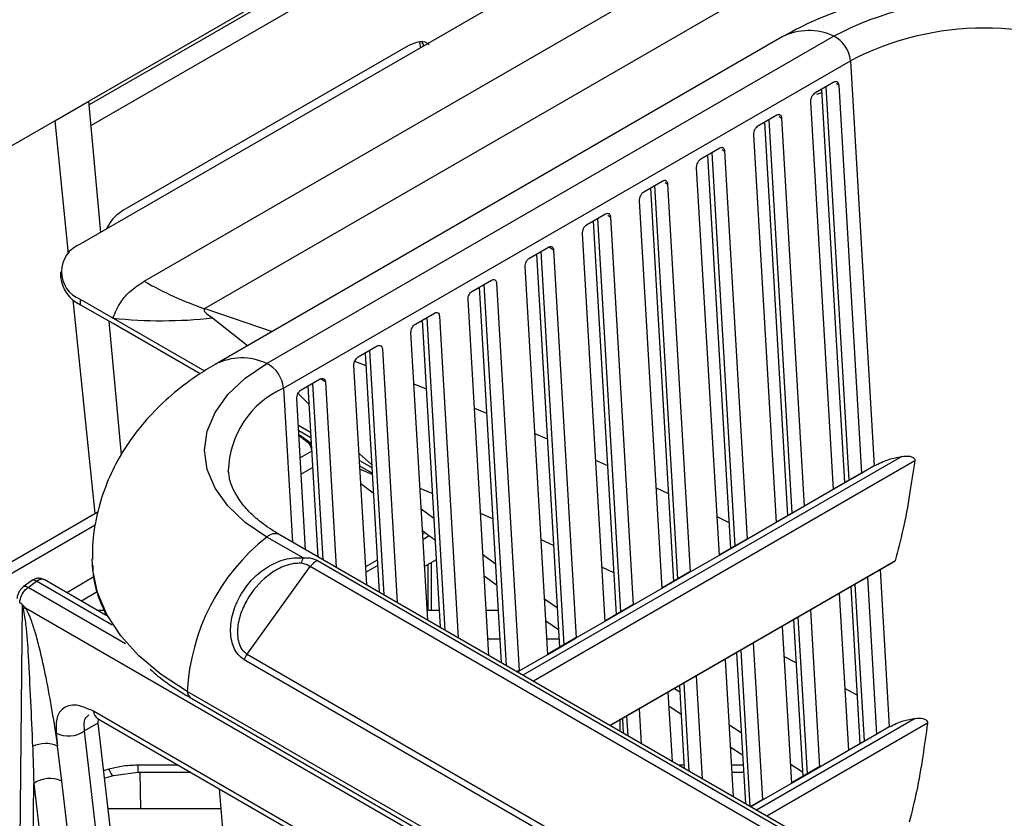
# Model space of a CAD drawing. Header units: millimetres. Extents: x 16 to 503, y 3 to 290.
# Tile 23 of 172: x 91.02 to 96.65, y 81.32 to 85.88. Entities that reach past the tile are written whole.
import ezdxf

# ---------------------------------------------------------------- set-up
doc = ezdxf.new("R2010")
doc.units = ezdxf.units.MM

msp = doc.modelspace()

# ---------------------------------------------------------------- linework, layer by layer
at = {"color": 7, "linetype": 'Continuous', "lineweight": 25}
for p, q in [((97.3541, 88.0535), (91.3709, 84.5994)), ((91.7368, 84.3882), (97.72, 87.8423)), ((98.0659, 87.6854), (92.0827, 84.2314)), ((91.4194, 85.4174), (94.0476, 86.9347)), ((93.7188, 86.7224), (91.4213, 85.3961)), ((93.7308, 86.6047), (91.4322, 85.2778)), ((95.3837, 85.7843), (92.1419, 83.9128)), ((95.6793, 85.7891), (92.4375, 83.9177)), ((93.3096, 85.7532), (93.3167, 85.7227)), ((93.2464, 85.7344), (91.6146, 84.7924)), ((92.5323, 83.7766), (95.7741, 85.6481)), ((95.7741, 85.6481), (95.9096, 83.3322)), ((95.68, 85.5252), (95.5713, 85.4624)), ((95.5825, 85.4579), (95.6107, 85.4679)), ((95.6097, 85.4846), (95.7412, 83.2372)), ((95.7674, 83.2523), (95.6359, 85.4997)), ((95.8389, 83.2914), (95.7092, 85.508)), ((91.2246, 85.305), (91.4194, 85.4174)), ((91.4885, 84.6673), (91.4194, 85.4174)), ((95.546, 85.4138), (95.6757, 83.1972)), ((88.9229, 83.9763), (91.2246, 85.305)), ((91.2246, 85.305), (91.3021, 84.5453)), ((95.3537, 85.3368), (95.2449, 85.274)), ((95.441, 83.0639), (95.3095, 85.3113)), ((95.5125, 83.103), (95.3828, 85.3196)), ((95.2833, 85.2962), (95.4148, 83.0488)), ((95.2196, 85.2254), (95.3493, 83.0088)), ((95.0273, 85.1484), (94.9185, 85.0856)), ((95.1861, 82.9146), (95.0564, 85.1312)), ((94.957, 85.1078), (95.0885, 82.8604)), ((95.1147, 82.8755), (94.9832, 85.1229)), ((94.8933, 85.037), (95.023, 82.8204)), ((94.701, 84.96), (94.5922, 84.8972)), ((94.6306, 84.9194), (94.7621, 82.672)), ((94.7883, 82.6871), (94.6568, 84.9345)), ((94.8598, 82.7262), (94.7301, 84.9428)), ((94.5669, 84.8486), (94.6966, 82.632)), ((94.3746, 84.7716), (94.2658, 84.7087)), ((94.462, 82.4987), (94.3305, 84.7461)), ((94.5334, 82.5378), (94.4037, 84.7544)), ((94.3043, 84.731), (94.4358, 82.4836)), ((94.2406, 84.6603), (94.3703, 82.4436)), ((93.9395, 84.5204), (94.0483, 84.5832)), ((94.0774, 84.5661), (94.0484, 84.5849)), ((94.0774, 84.5661), (94.2071, 82.3494)), ((93.9793, 84.5433), (94.1108, 82.2959)), ((94.0043, 84.5578), (94.1358, 82.3104)), ((94.0439, 82.2552), (93.9142, 84.4718)), ((91.2583, 84.4424), (91.2583, 84.411)), ((93.6131, 84.332), (93.7219, 84.3948)), ((93.6516, 84.3542), (93.7771, 82.2083)), ((93.6777, 84.3693), (93.8051, 82.1922)), ((93.751, 84.3776), (93.8807, 82.161)), ((91.3709, 84.2854), (91.3709, 84.254)), ((91.3709, 84.2854), (91.5578, 84.1776)), ((91.3289, 84.2828), (91.4536, 83.0601)), ((91.5578, 84.1462), (91.3709, 84.254)), ((92.0827, 84.2314), (92.4683, 84.1012)), ((93.7069, 82.2489), (93.5878, 84.2834)), ((91.5578, 84.1776), (92.0816, 83.8752)), ((92.1272, 84.1782), (92.3276, 84.02)), ((93.2868, 84.1436), (93.3955, 84.2064)), ((93.3514, 84.1809), (93.456, 82.3937)), ((93.4247, 84.1892), (93.5323, 82.3497)), ((91.6058, 83.3951), (91.5353, 84.1591)), ((92.0555, 83.8588), (91.5578, 84.1462)), ((93.3252, 84.1658), (93.4279, 82.4099)), ((93.3577, 82.4504), (93.2615, 84.095)), ((92.9604, 83.9552), (93.0692, 84.018)), ((92.9988, 83.9774), (93.0788, 82.6115)), ((93.025, 83.9925), (93.1068, 82.5953)), ((93.0983, 84.0008), (93.1831, 82.5512)), ((93.0085, 82.652), (92.9351, 83.9066)), ((92.9356, 83.9326), (93.0029, 83.9073)), ((92.634, 83.7668), (92.7428, 83.8296)), ((92.6725, 83.789), (92.7296, 82.813)), ((92.6987, 83.8041), (92.7576, 82.7969)), ((92.772, 83.8124), (92.8339, 82.7528)), ((93.2787, 83.8013), (93.3481, 83.7739)), ((92.5323, 83.7766), (92.5837, 82.8973)), ((92.6594, 82.8536), (92.6088, 83.7182)), ((93.6242, 83.6626), (93.6937, 83.6339)), ((92.6177, 83.5657), (92.6879, 83.5251)), ((92.6898, 83.4926), (92.6196, 83.5332)), ((92.6225, 83.506), (92.6923, 83.4504)), ((92.6917, 83.4614), (92.6242, 83.5078)), ((93.97, 83.5174), (94.0411, 83.4868)), ((92.6939, 83.4167), (92.6286, 83.379)), ((92.6939, 83.4167), (92.6947, 83.4086)), ((92.9646, 83.4032), (93.0362, 83.3397)), ((96.0682, 83.3867), (93.902, 82.1362)), ((92.9669, 83.3641), (93.0371, 83.3236)), ((93.039, 83.2911), (92.9688, 83.3316)), ((96.1429, 83.3613), (93.9613, 82.102)), ((94.3163, 83.3657), (94.386, 83.3344)), ((95.9096, 83.3322), (95.8389, 83.2914)), ((92.2181, 83.2943), (92.217, 83.3046)), ((92.6997, 83.3235), (92.6341, 83.2856)), ((93.0394, 83.2836), (92.9698, 83.3136)), ((95.8354, 83.2916), (95.6756, 83.1993)), ((95.8389, 83.2914), (95.6757, 83.1972)), ((92.9746, 83.2324), (93.0456, 83.1782)), ((93.3831, 83.1756), (93.3136, 83.204)), ((94.6629, 83.2075), (94.7327, 83.1748)), ((95.6757, 83.1972), (95.5125, 83.103)), ((95.509, 83.1032), (95.3492, 83.0109)), ((95.5125, 83.103), (95.3493, 83.0088)), ((90.7879, 82.6758), (91.4536, 83.0601)), ((91.4536, 83.0601), (91.4734, 83.0715)), ((93.3204, 83.0874), (93.3914, 83.0345)), ((93.729, 83.0305), (93.6594, 83.0602)), ((91.4567, 82.9931), (90.7963, 82.6119)), ((95.01, 83.0427), (95.0798, 83.0088)), ((95.3493, 83.0088), (95.1861, 82.9146)), ((95.7504, 81.0692), (92.5086, 82.9407)), ((93.342, 82.952), (93.3288, 82.9444)), ((93.3306, 82.9144), (93.3652, 82.9344)), ((92.645, 82.8062), (92.4375, 82.926)), ((94.0767, 82.8782), (94.0056, 82.9099)), ((95.1827, 82.9148), (95.0228, 82.8225)), ((95.1861, 82.9146), (95.023, 82.8204)), ((93.6731, 82.8271), (93.7439, 82.7756)), ((92.7263, 82.791), (95.4459, 81.221)), ((93.0681, 82.7939), (93.0024, 82.756)), ((93.4054, 82.7959), (93.3397, 82.758)), ((93.3578, 82.7684), (93.3578, 82.506)), ((93.378, 82.7801), (93.378, 82.506)), ((96.0295, 82.7903), (94.3992, 81.8492)), ((94.4015, 81.8479), (96.0102, 82.7766)), ((95.023, 82.8204), (94.8598, 82.7262)), ((92.3242, 82.2564), (92.6855, 82.7571)), ((95.4052, 81.1871), (92.6855, 82.7571)), ((93.0042, 82.726), (93.0698, 82.7639)), ((94.4219, 82.7205), (94.3522, 82.7529)), ((94.8563, 82.7264), (94.6965, 82.6341)), ((94.8598, 82.7262), (94.6966, 82.632)), ((95.9442, 82.7406), (95.9968, 81.8407)), ((91.0923, 82.6762), (91.0445, 82.6407)), ((91.0718, 82.6384), (91.1196, 82.6738)), ((91.5538, 82.4232), (91.1196, 82.6738)), ((91.5189, 82.4776), (91.1636, 82.6828)), ((91.4482, 82.6976), (91.293, 82.608)), ((93.6803, 82.7037), (93.7512, 82.6519)), ((95.8547, 81.7608), (95.8022, 82.6565)), ((95.9261, 81.7999), (95.8736, 82.6977)), ((91.6295, 82.3164), (91.0718, 82.6384)), ((91.4672, 82.612), (91.3767, 82.5597)), ((94.6966, 82.632), (94.5334, 82.5378)), ((95.7104, 82.6035), (95.7629, 81.7057)), ((95.7761, 82.6414), (95.8285, 81.7457)), ((91.0391, 82.5407), (91.0126, 80.0203)), ((91.0391, 82.5407), (91.0242, 82.5493)), ((94.0253, 82.5737), (94.0975, 82.5226)), ((91.0569, 82.5223), (93.6051, 81.0513)), ((91.5078, 82.506), (91.4699, 82.506)), ((93.4223, 82.506), (93.3545, 82.506)), ((93.7597, 82.506), (93.6918, 82.506)), ((94.53, 82.538), (94.3701, 82.4457)), ((94.5334, 82.5378), (94.3703, 82.4436)), ((95.5998, 81.6115), (95.5472, 82.5093)), ((94.0326, 82.4474), (94.1048, 82.3971)), ((94.3703, 82.4436), (94.2071, 82.3494)), ((95.4497, 82.453), (95.5021, 81.5573)), ((95.5283, 81.5724), (95.4759, 82.4681)), ((95.3841, 82.4151), (95.4366, 81.5173)), ((93.7013, 82.3436), (93.7692, 82.3436)), ((94.0387, 82.3436), (94.108, 82.3436)), ((94.2037, 82.3496), (94.0438, 82.2573)), ((94.0439, 82.2552), (94.2071, 82.3494)), ((95.2734, 81.4231), (95.2209, 82.3209)), ((95.1233, 82.2646), (95.1738, 81.402)), ((95.2018, 81.3859), (95.1495, 82.2797)), ((95.027, 80.6547), (92.3074, 82.2247)), ((92.3242, 82.2564), (95.0438, 80.6864)), ((93.8807, 82.161), (94.0439, 82.2552)), ((95.0577, 82.2267), (95.1036, 81.4426)), ((95.4641, 82.2063), (95.3942, 82.2426)), ((93.8772, 82.1611), (93.868, 82.1558)), ((93.8699, 82.1547), (93.8807, 82.161)), ((94.8527, 81.5874), (94.8232, 82.0913)), ((94.929, 81.5434), (94.8945, 82.1325)), ((95.2244, 80.1722), (91.9826, 82.0437)), ((94.7313, 82.0383), (94.7544, 81.6441)), ((94.7694, 82.0602), (94.7991, 82.0403)), ((94.797, 82.0762), (94.8246, 81.6036)), ((95.8123, 82.0217), (95.7423, 82.0594)), ((91.9985, 82.0085), (95.2403, 80.137)), ((93.0785, 80.9878), (91.4467, 81.9298)), ((94.5798, 81.7449), (94.5682, 81.9441)), ((94.7359, 81.9607), (94.8065, 81.9138)), ((91.47, 81.8883), (93.1018, 80.9463)), ((91.4729, 81.888), (91.4718, 81.8617)), ((94.4558, 81.8792), (94.4558, 81.8165)), ((94.4706, 81.8878), (94.4755, 81.8052)), ((94.5035, 81.789), (94.4968, 81.9029)), ((96.1451, 81.8892), (95.2375, 81.3653)), ((91.4718, 81.8617), (91.3951, 81.8174)), ((91.5191, 80.7427), (91.3951, 81.8174)), ((91.4718, 81.8617), (91.5959, 80.787)), ((94.405, 81.8499), (94.4052, 81.8457)), ((95.0795, 81.8549), (95.15, 81.8089)), ((96.2154, 81.8614), (95.2968, 81.331)), ((95.9968, 81.8407), (95.9261, 81.7999)), ((91.2325, 81.8061), (91.2413, 81.7306)), ((95.9227, 81.8001), (95.7628, 81.7078)), ((95.9261, 81.7999), (95.7629, 81.7057)), ((91.2657, 81.5298), (91.2413, 81.7306)), ((95.0869, 81.7273), (95.1575, 81.6803)), ((95.7629, 81.7057), (95.5998, 81.6115)), ((91.5334, 81.5983), (91.5032, 81.5896)), ((91.5613, 81.5628), (91.6991, 81.5822)), ((91.932, 81.6216), (91.6991, 81.6216)), ((91.6991, 81.6216), (91.6991, 81.5822)), ((91.6991, 81.5822), (92.0003, 81.5822)), ((91.7116, 81.5822), (91.7153, 81.3729)), ((94.8236, 81.6216), (94.7934, 81.6216)), ((95.161, 81.6216), (95.0931, 81.6216)), ((95.0954, 81.5822), (95.1633, 81.5822)), ((95.4301, 81.6289), (95.5005, 81.5842)), ((95.5963, 81.6117), (95.4365, 81.5194)), ((95.5998, 81.6115), (95.4366, 81.5173)), ((91.358, 80.7306), (91.2657, 81.5298)), ((91.5081, 81.5474), (91.5612, 81.5628)), ((91.0893, 80.0723), (91.1045, 81.5177)), ((91.1045, 81.5177), (91.1968, 80.7185)), ((92.1644, 81.4874), (92.2721, 80.2318)), ((95.4366, 81.5173), (95.2734, 81.4231)), ((95.2699, 81.4232), (95.2035, 81.3849)), ((95.2734, 81.4231), (95.2054, 81.3838)), ((92.1742, 81.3729), (91.5282, 81.3729))]:
    msp.add_line(p, q, dxfattribs=at)
at = {"color": 7, "linetype": 'Continuous', "lineweight": 25, "flags": 128}
for points in [[(95.6932, 85.5187), (95.6996, 85.5145), (95.7092, 85.508)], [(95.3669, 85.3303), (95.3733, 85.3261), (95.3828, 85.3196)], [(95.0405, 85.1419), (95.0469, 85.1377), (95.0564, 85.1312)], [(94.7142, 84.9535), (94.7206, 84.9493), (94.7301, 84.9428)], [(94.3878, 84.7651), (94.3942, 84.7609), (94.4037, 84.7544)], [(92.4375, 82.926), (92.3137, 83.0096), (92.2141, 83.1035), (92.1412, 83.2051), (92.0967, 83.3121), (92.0817, 83.4218), (92.0967, 83.5315), (92.1412, 83.6385), (92.2141, 83.7402), (92.3137, 83.834), (92.4375, 83.9177)], [(91.9826, 82.0437), (91.8338, 82.1406), (91.7063, 82.2472), (91.6021, 82.3619), (91.5225, 82.4831), (91.4688, 82.6088), (91.4418, 82.7374), (91.4384, 82.8011)], [(91.9826, 82.0437), (91.9867, 82.022), (91.9985, 82.0085), (91.9985, 82.0085)], [(91.5334, 81.5983), (91.5399, 81.5852), (91.5462, 81.5747), (91.552, 81.5674), (91.5572, 81.5634), (91.5612, 81.5628)]]:
    msp.add_lwpolyline(points, dxfattribs=at)
at = {"color": 7, "linetype": 'Continuous', "lineweight": 25}
for centre, radius, start, end in [((96.5383, 84.1468), 1.8534, 62.391, 117.609), ((95.5364, 85.4861), 0.3351, 64.758, 117.114), ((96.5383, 84.1813), 1.6539, 62.4805, 117.5195), ((95.6021, 85.6349), 0.1724, 4.3672, 63.4032), ((91.4305, 84.4424), 0.1679, 110.7834, 249.2166), ((91.4508, 84.4302), 0.1934, 185.6948, 245.6253), ((92.6645, 85.974), 1.8372, 239.6733, 251.5397), ((91.8396, 86.8298), 2.6672, 263.9334, 276.1904), ((92.2946, 83.6147), 0.335, 64.7553, 117.1563), ((92.3603, 83.7635), 0.1724, 4.3672, 63.4032), ((92.452, 83.3527), 0.56, 55.1594, 58.1341), ((92.7483, 83.2911), 0.5314, 113.9841, 178.5436), ((95.837, 83.2883), 0.00363, 58.5304, 115.6204), ((95.5106, 83.0999), 0.00363, 58.5304, 115.6204), ((92.4842, 82.8791), 0.0662, 68.4499, 134.9154), ((93.1835, 81.9829), 1.2025, 128.3445, 177.1009), ((95.1842, 82.9115), 0.00363, 58.5304, 115.6204), ((92.7831, 82.739), 0.1536, 154.0467, 166.0667), ((92.7636, 82.7047), 0.0941, 113.4078, 146.1297), ((94.8579, 82.7231), 0.00363, 58.5304, 115.6204), ((91.1042, 82.6546), 0.0246, 51.2516, 119.0007), ((91.0564, 82.6192), 0.0246, 51.2381, 119.0941), ((91.185, 82.255), 0.2964, 115.6002, 118.2179), ((94.5315, 82.5347), 0.00363, 58.5304, 115.6204), ((92.4307, 82.1795), 0.1313, 144.1722, 159.8684), ((93.8788, 82.1579), 0.00363, 58.5304, 115.6204), ((91.4987, 81.9317), 0.052, 182.0475, 236.5063), ((91.3042, 81.95), 0.1608, 243.534, 304.4325), ((95.9242, 81.7968), 0.00363, 58.5304, 115.6204), ((91.1723, 81.5814), 0.1643, 65.1792, 116.9377), ((95.5979, 81.6084), 0.00363, 58.5304, 115.6204), ((91.1956, 81.3846), 0.1613, 64.2147, 124.3688), ((95.2715, 81.42), 0.00363, 58.5304, 115.6204)]:
    msp.add_arc(centre, radius, start, end, dxfattribs=at)
for points, knots in [([(97.6928, 85.7843), (97.6574, 85.8038), (97.5641, 85.8552), (97.4018, 85.9242), (97.2055, 85.9875), (97.0005, 86.0335), (96.7902, 86.0623), (96.577, 86.074), (96.3631, 86.0685), (96.1505, 86.0458), (95.9412, 86.0054), (95.7374, 85.9466), (95.5497, 85.8738), (95.4364, 85.8127), (95.3837, 85.7843)], [0, 0, 0, 0, 0.052562, 0.138827, 0.225416, 0.312012, 0.398319, 0.484404, 0.570536, 0.657044, 0.744246, 0.832537, 0.922207, 1, 1, 1, 1]), ([(93.3657, 85.7389), (93.362, 85.7425), (93.3453, 85.7589), (93.3016, 85.7584), (93.2643, 85.7422), (93.2464, 85.7344)], [0, 0, 0, 0, 0.1255, 0.580137, 1, 1, 1, 1]), ([(93.3231, 85.7519), (93.3259, 85.7489), (93.3306, 85.7438), (93.3327, 85.7358), (93.3336, 85.7325)], [0, 0, 0, 0, 0.581136, 1, 1, 1, 1]), ([(95.7092, 85.508), (95.7089, 85.5104), (95.7084, 85.515), (95.7055, 85.5217), (95.7012, 85.5264), (95.6956, 85.5286), (95.689, 85.5291), (95.6836, 85.5267), (95.68, 85.5252)], [0, 0, 0, 0, 0.144514, 0.27616, 0.499936, 0.628833, 0.755274, 1, 1, 1, 1]), ([(95.5713, 85.4624), (95.5678, 85.4599), (95.5625, 85.4561), (95.5564, 85.4483), (95.5514, 85.44), (95.5479, 85.4307), (95.546, 85.4212), (95.546, 85.4164), (95.546, 85.4138)], [0, 0, 0, 0, 0.24449, 0.370818, 0.499608, 0.723553, 0.855328, 1, 1, 1, 1]), ([(95.3828, 85.3196), (95.3825, 85.322), (95.382, 85.3266), (95.3792, 85.3333), (95.3748, 85.338), (95.3692, 85.3402), (95.3626, 85.3407), (95.3572, 85.3383), (95.3537, 85.3368)], [0, 0, 0, 0, 0.144514, 0.27616, 0.499936, 0.628833, 0.755274, 1, 1, 1, 1]), ([(95.2449, 85.274), (95.2414, 85.2715), (95.2361, 85.2677), (95.23, 85.2599), (95.225, 85.2516), (95.2215, 85.2423), (95.2196, 85.2328), (95.2196, 85.2279), (95.2196, 85.2254)], [0, 0, 0, 0, 0.24449, 0.370818, 0.499608, 0.723553, 0.855328, 1, 1, 1, 1]), ([(95.0564, 85.1312), (95.0562, 85.1336), (95.0556, 85.1382), (95.0528, 85.1449), (95.0484, 85.1496), (95.0428, 85.1518), (95.0363, 85.1523), (95.0309, 85.1499), (95.0273, 85.1484)], [0, 0, 0, 0, 0.1445139, 0.2761597, 0.4999355, 0.6288334, 0.755274, 1, 1, 1, 1]), ([(94.9185, 85.0856), (94.9151, 85.0831), (94.9098, 85.0793), (94.9037, 85.0715), (94.8987, 85.0632), (94.8951, 85.0539), (94.8932, 85.0444), (94.8933, 85.0395), (94.8933, 85.037)], [0, 0, 0, 0, 0.24449, 0.370818, 0.499608, 0.723553, 0.855328, 1, 1, 1, 1]), ([(94.7301, 84.9428), (94.7298, 84.9452), (94.7293, 84.9498), (94.7265, 84.9565), (94.7221, 84.9612), (94.7165, 84.9634), (94.7099, 84.9639), (94.7045, 84.9615), (94.701, 84.96)], [0, 0, 0, 0, 0.1445139, 0.2761597, 0.4999355, 0.6288334, 0.755274, 1, 1, 1, 1]), ([(94.5922, 84.8972), (94.5887, 84.8947), (94.5834, 84.8909), (94.5773, 84.8831), (94.5723, 84.8748), (94.5688, 84.8655), (94.5669, 84.856), (94.5669, 84.8511), (94.5669, 84.8486)], [0, 0, 0, 0, 0.2444903, 0.3708182, 0.4996077, 0.7235529, 0.855328, 1, 1, 1, 1]), ([(91.6146, 84.7924), (91.5911, 84.7762), (91.5532, 84.7501), (91.5283, 84.7028), (91.5188, 84.6848)], [0, 0, 0, 0, 0.618635, 1, 1, 1, 1]), ([(94.4037, 84.7544), (94.4035, 84.7568), (94.4029, 84.7614), (94.4001, 84.7681), (94.3957, 84.7728), (94.3901, 84.775), (94.3836, 84.7755), (94.3782, 84.7731), (94.3746, 84.7716)], [0, 0, 0, 0, 0.144514, 0.27616, 0.499936, 0.628833, 0.755274, 1, 1, 1, 1]), ([(94.2658, 84.7087), (94.264, 84.7076), (94.2604, 84.7053), (94.2537, 84.6987), (94.2466, 84.6883), (94.241, 84.6738), (94.2407, 84.6648), (94.2406, 84.6603)], [0, 0, 0, 0, 0.125762, 0.25152, 0.500336, 0.749355, 1, 1, 1, 1]), ([(94.0483, 84.5832), (94.0519, 84.5848), (94.0591, 84.5879), (94.0686, 84.5855), (94.0754, 84.5782), (94.0767, 84.5701), (94.0774, 84.5661)], [0, 0, 0, 0, 0.250536, 0.499679, 0.749025, 1, 1, 1, 1]), ([(93.9142, 84.4718), (93.9144, 84.4763), (93.9147, 84.4853), (93.9202, 84.4999), (93.9274, 84.5103), (93.9341, 84.5169), (93.9377, 84.5192), (93.9395, 84.5204)], [0, 0, 0, 0, 0.250362, 0.499224, 0.74832, 0.874198, 1, 1, 1, 1]), ([(93.7219, 84.3948), (93.7255, 84.3963), (93.7327, 84.3994), (93.7422, 84.397), (93.749, 84.3897), (93.7504, 84.3816), (93.751, 84.3776)], [0, 0, 0, 0, 0.2505246, 0.4996799, 0.7490353, 1, 1, 1, 1]), ([(91.5578, 84.1776), (91.5707, 84.2093), (91.5929, 84.2633), (91.6557, 84.3349), (91.7094, 84.3702), (91.7368, 84.3882)], [0, 0, 0, 0, 0.409249, 0.698933, 1, 1, 1, 1]), ([(93.5878, 84.2834), (93.588, 84.2879), (93.5883, 84.2969), (93.5939, 84.3115), (93.601, 84.3218), (93.6077, 84.3285), (93.6113, 84.3308), (93.6131, 84.332)], [0, 0, 0, 0, 0.250362, 0.499224, 0.74832, 0.874198, 1, 1, 1, 1]), ([(92.0827, 84.2314), (92.0816, 84.2306), (92.0792, 84.2289), (92.0777, 84.2249), (92.0799, 84.2152), (92.0969, 84.199), (92.1158, 84.186), (92.1272, 84.1782)], [0, 0, 0, 0, 0.0376071, 0.0854606, 0.1759596, 0.505074, 1, 1, 1, 1]), ([(93.3955, 84.2064), (93.3992, 84.2079), (93.4064, 84.211), (93.4158, 84.2086), (93.4227, 84.2013), (93.424, 84.1932), (93.4247, 84.1892)], [0, 0, 0, 0, 0.250525, 0.49968, 0.749035, 1, 1, 1, 1]), ([(93.2615, 84.095), (93.2616, 84.0995), (93.262, 84.1085), (93.2675, 84.1231), (93.2747, 84.1334), (93.2814, 84.1401), (93.285, 84.1424), (93.2868, 84.1436)], [0, 0, 0, 0, 0.250362, 0.499224, 0.74832, 0.874198, 1, 1, 1, 1]), ([(93.0692, 84.018), (93.0728, 84.0195), (93.08, 84.0226), (93.0895, 84.0202), (93.0963, 84.0129), (93.0976, 84.0048), (93.0983, 84.0008)], [0, 0, 0, 0, 0.250525, 0.49968, 0.749035, 1, 1, 1, 1]), ([(92.9351, 83.9066), (92.9353, 83.9111), (92.9356, 83.9201), (92.9412, 83.9347), (92.9483, 83.945), (92.955, 83.9517), (92.9586, 83.954), (92.9604, 83.9552)], [0, 0, 0, 0, 0.250362, 0.499224, 0.74832, 0.874198, 1, 1, 1, 1]), ([(92.1419, 83.9128), (92.1069, 83.8916), (92.0191, 83.8385), (91.8916, 83.7408), (91.7648, 83.6189), (91.6581, 83.4869), (91.5716, 83.3464), (91.5032, 83.1936), (91.4582, 83.0304), (91.4373, 82.8959), (91.4404, 82.8196), (91.4412, 82.8002)], [0, 0, 0, 0, 0.087624, 0.219533, 0.347052, 0.470271, 0.589868, 0.706736, 0.834151, 0.957986, 1, 1, 1, 1]), ([(92.7428, 83.8296), (92.7465, 83.8311), (92.7537, 83.8342), (92.7631, 83.8318), (92.77, 83.8245), (92.7713, 83.8164), (92.772, 83.8124)], [0, 0, 0, 0, 0.2505246, 0.4996799, 0.7490353, 1, 1, 1, 1]), ([(92.6088, 83.7182), (92.6089, 83.7227), (92.6093, 83.7317), (92.6148, 83.7463), (92.622, 83.7566), (92.6287, 83.7633), (92.6323, 83.7656), (92.634, 83.7668)], [0, 0, 0, 0, 0.250362, 0.499224, 0.74832, 0.874198, 1, 1, 1, 1]), ([(92.6161, 83.7471), (92.6243, 83.7388), (92.6435, 83.7194), (92.6659, 83.6962), (92.6787, 83.683)], [0, 0, 0, 0, 0.428289, 1, 1, 1, 1]), ([(92.6676, 83.4773), (92.6751, 83.4666), (92.6883, 83.4478), (92.6922, 83.4261), (92.6939, 83.4167)], [0, 0, 0, 0, 0.567743, 1, 1, 1, 1]), ([(95.9096, 83.3322), (95.9373, 83.3462), (95.987, 83.3713), (96.0432, 83.382), (96.0682, 83.3867)], [0, 0, 0, 0, 0.557179, 1, 1, 1, 1]), ([(96.0682, 83.3867), (96.0836, 83.3883), (96.1068, 83.3907), (96.132, 83.3834), (96.1409, 83.3745), (96.1433, 83.3674), (96.143, 83.3633), (96.1429, 83.3613)], [0, 0, 0, 0, 0.499629, 0.749333, 0.874523, 0.937787, 1, 1, 1, 1]), ([(96.1429, 83.3613), (96.1332, 83.2982), (96.1132, 83.1674), (96.0797, 82.9777), (96.0453, 82.8492), (96.0295, 82.7903)], [0, 0, 0, 0, 0.336384, 0.696216, 1, 1, 1, 1]), ([(92.5086, 82.9407), (92.4901, 82.9518), (92.4365, 82.9841), (92.3621, 83.0429), (92.293, 83.1164), (92.2467, 83.1917), (92.2226, 83.2516), (92.2209, 83.2863), (92.2204, 83.2964)], [0, 0, 0, 0, 0.10514, 0.305859, 0.506409, 0.708217, 0.914777, 1, 1, 1, 1]), ([(93.3277, 82.9629), (93.3459, 82.9488), (93.3695, 82.9305), (93.3933, 82.9132), (93.3987, 82.9093)], [0, 0, 0, 0, 0.77189, 1, 1, 1, 1]), ([(92.3074, 82.2247), (92.2952, 82.2338), (92.2708, 82.2519), (92.2465, 82.2959), (92.2322, 82.3461), (92.2274, 82.417), (92.2438, 82.5067), (92.2891, 82.6045), (92.3546, 82.6897), (92.4376, 82.7582), (92.5206, 82.7955), (92.5922, 82.8092), (92.6274, 82.8072), (92.645, 82.8062)], [0, 0, 0, 0, 0.062451, 0.125112, 0.185317, 0.250746, 0.375593, 0.500189, 0.624954, 0.749875, 0.874675, 0.937428, 1, 1, 1, 1]), ([(92.634, 82.7759), (92.6195, 82.7759), (92.589, 82.7758), (92.5281, 82.7588), (92.4314, 82.7062), (92.3465, 82.6124), (92.2902, 82.5025), (92.2701, 82.4265), (92.268, 82.3652), (92.2757, 82.3209), (92.2931, 82.2808), (92.3138, 82.2645), (92.3242, 82.2564)], [0, 0, 0, 0, 0.0596678, 0.1253091, 0.2502507, 0.4991982, 0.6240895, 0.7491072, 0.8147782, 0.874695, 0.9372932, 1, 1, 1, 1]), ([(92.6855, 82.7571), (92.6779, 82.7614), (92.6627, 82.7699), (92.6436, 82.7739), (92.634, 82.7759)], [0, 0, 0, 0, 0.501874, 1, 1, 1, 1]), ([(92.645, 82.8062), (92.6523, 82.8071), (92.667, 82.809), (92.689, 82.8057), (92.7095, 82.7997), (92.7207, 82.7939), (92.7263, 82.791)], [0, 0, 0, 0, 0.24951, 0.499687, 0.750596, 1, 1, 1, 1]), ([(96.0295, 82.7903), (96.0294, 82.7901), (96.0292, 82.7895), (96.026, 82.7858), (96.0192, 82.7818), (96.0131, 82.7784), (96.0101, 82.7768)], [0, 0, 0, 0, 0.030255, 0.069312, 0.551459, 1, 1, 1, 1]), ([(91.4423, 82.7628), (91.4425, 82.7478), (91.443, 82.6903), (91.4669, 82.5936), (91.5026, 82.5151), (91.5199, 82.4771)], [0, 0, 0, 0, 0.1534835, 0.58982, 1, 1, 1, 1]), ([(91.1645, 82.6822), (91.1588, 82.6848), (91.1474, 82.6901), (91.1277, 82.6906), (91.1083, 82.6862), (91.0975, 82.6794), (91.0922, 82.6762)], [0, 0, 0, 0, 0.259215, 0.516998, 0.766172, 1, 1, 1, 1]), ([(91.1196, 82.6738), (91.1267, 82.678), (91.1407, 82.6862), (91.1567, 82.6874), (91.1625, 82.6824), (91.1638, 82.6811)], [0, 0, 0, 0, 0.431904, 0.863808, 1, 1, 1, 1]), ([(91.0444, 82.6407), (91.0398, 82.6366), (91.0304, 82.6284), (91.0187, 82.6106), (91.0104, 82.5908), (91.0091, 82.5784), (91.0084, 82.5721)], [0, 0, 0, 0, 0.247017, 0.49575, 0.746586, 1, 1, 1, 1]), ([(91.0242, 82.5493), (91.025, 82.5573), (91.0266, 82.5732), (91.0374, 82.5989), (91.0529, 82.6222), (91.0655, 82.633), (91.0718, 82.6384)], [0, 0, 0, 0, 0.251635, 0.5021792, 0.7516337, 1, 1, 1, 1]), ([(91.0569, 82.5223), (91.0535, 82.5257), (91.0475, 82.5317), (91.0417, 82.5379), (91.0391, 82.5407)], [0, 0, 0, 0, 0.5600016, 1, 1, 1, 1]), ([(91.0391, 82.5407), (91.0402, 82.5361), (91.042, 82.5278), (91.044, 82.5198), (91.0448, 82.5162)], [0, 0, 0, 0, 0.559999, 1, 1, 1, 1]), ([(91.0448, 82.5162), (91.0495, 82.4858), (91.0636, 82.3942), (91.0799, 82.1316), (91.0901, 81.9008), (91.0979, 81.7279)], [0, 0, 0, 0, 0.110598, 0.333724, 1, 1, 1, 1]), ([(91.2413, 81.7306), (91.2314, 81.7972), (91.2123, 81.9266), (91.178, 82.1135), (91.145, 82.2639), (91.1158, 82.3741), (91.0938, 82.4418), (91.0756, 82.4894), (91.0624, 82.5127), (91.0569, 82.5223)], [0, 0, 0, 0, 0.262114, 0.509277, 0.720358, 0.831548, 0.917043, 0.965962, 1, 1, 1, 1]), ([(94.2071, 82.3494), (94.2063, 82.3497), (94.205, 82.3502), (94.2041, 82.3497), (94.2037, 82.3494)], [0, 0, 0, 0, 0.572089, 1, 1, 1, 1]), ([(91.7709, 82.1707), (91.7846, 82.1582), (91.8372, 82.11), (91.9165, 82.0571), (91.9826, 82.0179), (91.9985, 82.0085)], [0, 0, 0, 0, 0.2108207, 0.8095547, 1, 1, 1, 1]), ([(91.4467, 81.9298), (91.4126, 81.9452), (91.3414, 81.9771), (91.2676, 81.9527), (91.2302, 81.8912), (91.2318, 81.8338), (91.2325, 81.8061)], [0, 0, 0, 0, 0.2693099, 0.56119, 0.788964, 1, 1, 1, 1]), ([(91.3951, 81.8174), (91.3935, 81.8376), (91.3909, 81.8692), (91.4041, 81.8975), (91.4157, 81.9064), (91.4213, 81.9106)], [0, 0, 0, 0, 0.48007, 0.753914, 1, 1, 1, 1]), ([(95.9968, 81.8407), (96.0226, 81.8536), (96.069, 81.8767), (96.1217, 81.8854), (96.1451, 81.8892)], [0, 0, 0, 0, 0.556737, 1, 1, 1, 1]), ([(96.1451, 81.8892), (96.1599, 81.8903), (96.1822, 81.8919), (96.2059, 81.8833), (96.2138, 81.874), (96.2158, 81.8671), (96.2156, 81.8633), (96.2154, 81.8614)], [0, 0, 0, 0, 0.499416, 0.7484763, 0.8738421, 0.9372717, 1, 1, 1, 1]), ([(96.2154, 81.8614), (96.2065, 81.7987), (96.188, 81.669), (96.1571, 81.481), (96.1252, 81.3536), (96.1106, 81.2953)], [0, 0, 0, 0, 0.336399, 0.696595, 1, 1, 1, 1]), ([(91.0979, 81.7279), (91.0992, 81.6886), (91.1017, 81.6184), (91.1037, 81.5484), (91.1045, 81.5177)], [0, 0, 0, 0, 0.56, 1, 1, 1, 1]), ([(91.6991, 81.6216), (91.6675, 81.6204), (91.6109, 81.6181), (91.5571, 81.6044), (91.5334, 81.5983)], [0, 0, 0, 0, 0.559991, 1, 1, 1, 1])]:
    msp.add_open_spline(points, degree=3, knots=knots, dxfattribs=at)

doc.saveas('drawing.dxf')
